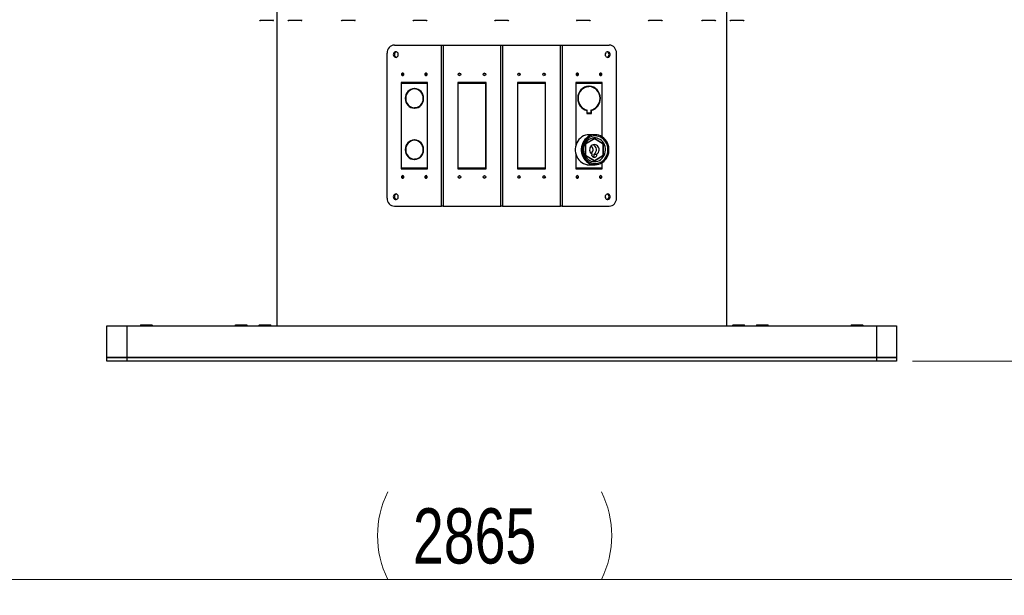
# Model space of a CAD drawing. Header units: millimetres. Extents: x 22 to 589, y 6 to 414.
# Tile 39 of 52: x 317 to 379, y 269 to 306. Entities that reach past the tile are written whole.
import ezdxf

# ---------------------------------------------------------------- set-up
doc = ezdxf.new("R2010")
doc.units = ezdxf.units.MM
doc.styles.add('SLDTEXTSTYLE1', font='TXT', dxfattribs={"width": 0.75})
doc.dimstyles.new('SLDDIMSTYLE0', dxfattribs={"dimtxt": 3.5, "dimasz": 5, "dimexe": 0, "dimexo": 0.0625, "dimgap": 0.875, "dimtad": 1, "dimlfac": 20, "dimrnd": 1e-09, "dimzin": 12, "dimdsep": 46, "dimtxsty": 'SLDTEXTSTYLE1', "dimsah": 1, "dimcen": 0.09, "dimadec": 0, "dimazin": 0, "dimtfac": 1, "dimtofl": 0, "dimtmove": 0, "dimatfit": 3, "dimfxl": 0, "dimtolj": 1, "dimtzin": 12, "dimarcsym": 0})

# ---------------------------------------------------------------- blocks, each defined once
blk = doc.blocks.new('*D7')
at = {"color": 7, "linetype": 'Continuous', "lineweight": 0}
for p, q in [((418.854, 335.647), (418.854, 269.328)), ((275.604, 332.272), (275.604, 269.328)), ((275.604, 270.328), (418.854, 270.328))]:
    blk.add_line(p, q, dxfattribs=at)
for centre, start, end in [((345.572, 273.106), 153.43495, 206.56505), ((347.982, 273.106), 333.43495, 26.56505)]:
    blk.add_arc(centre, 6.21, start, end, dxfattribs=at)
for points in [[(275.604, 270.328), (280.604, 269.678), (280.604, 270.978)], [(418.854, 270.328), (413.854, 270.978), (413.854, 269.678)]]:
    blk.add_solid(points, dxfattribs=at)
at = {"color": 7, "linetype": 'Continuous', "lineweight": 0, "insert": (341.605, 274.84), "char_height": 3.5, "attachment_point": 1, "style": 'SLDTEXTSTYLE1'}
blk.add_mtext('2865', dxfattribs=at)
blk = doc.blocks.new('*D8')
at = {"color": 7, "linetype": 'Continuous', "lineweight": 0}
for p, q in [((417.854, 336.647), (393.786, 336.647)), ((394.786, 284.147), (394.786, 336.647)), ((373.229, 284.147), (395.786, 284.147))]:
    blk.add_line(p, q, dxfattribs=at)
for centre, start, end in [((392.009, 311.879), 63.43495, 116.56505), ((392.009, 309.469), 243.43495, 296.56505)]:
    blk.add_arc(centre, 6.21, start, end, dxfattribs=at)
for points in [[(394.786, 336.647), (394.136, 331.647), (395.436, 331.647)], [(394.786, 284.147), (395.436, 289.147), (394.136, 289.147)]]:
    blk.add_solid(points, dxfattribs=at)
at = {"color": 7, "linetype": 'Continuous', "lineweight": 0, "insert": (390.274, 305.502), "char_height": 3.5, "attachment_point": 1, "rotation": 90, "style": 'SLDTEXTSTYLE1'}
blk.add_mtext('1050', dxfattribs=at)

msp = doc.modelspace()

# ---------------------------------------------------------------- linework, layer by layer
at = {"color": 7, "linetype": 'Continuous', "lineweight": 30}
for p, q in [((332.6147841, 305.7220576), (331.9438354, 305.7220576)), ((332.7238352, 305.7220576), (332.6147841, 305.7220576)), ((334.4869391, 305.7220576), (333.7404193, 305.7220576)), ((334.5204191, 305.7220576), (334.4869391, 305.7220576)), ((337.8968903, 305.7220576), (337.1168905, 305.7220576)), ((342.4459984, 305.7220576), (341.6659986, 305.7220576)), ((347.6190532, 305.7220576), (346.8390532, 305.7220576)), ((352.7921078, 305.7220576), (352.012108, 305.7220576)), ((357.3412159, 305.7220576), (356.5612161, 305.7220576)), ((360.7176871, 305.7220576), (359.9376873, 305.7220576)), ((362.514271, 305.7220576), (361.7342712, 305.7220576)), ((339.966035, 294.4720579), (339.966035, 303.6720587)), ((340.4279747, 304.1720582), (343.4081939, 304.1720582)), ((343.4081939, 293.9720576), (343.4081939, 304.1720582)), ((343.4081939, 304.1720582), (343.5090565, 304.1720582)), ((343.5090565, 304.1720582), (343.5090565, 293.9720576)), ((343.5090565, 304.1720582), (347.1768427, 304.1720582)), ((347.1768427, 293.9720576), (347.1768427, 304.1720582)), ((347.1768427, 304.1720582), (347.2812637, 304.1720582)), ((347.2812637, 304.1720582), (347.2812637, 293.9720576)), ((347.2812637, 304.1720582), (350.9490499, 304.1720582)), ((350.9490499, 293.9720576), (350.9490499, 304.1720582)), ((350.9490499, 304.1720582), (351.0499125, 304.1720582)), ((351.0499125, 304.1720582), (351.0499125, 293.9720576)), ((351.0499125, 304.1720582), (354.0301317, 304.1720582)), ((354.4920714, 294.4720579), (354.4920714, 303.6720587)), ((341.687729, 301.7970575), (340.8677862, 301.7970575)), ((340.8677862, 301.7970575), (340.8677862, 299.0845574)), ((340.890883, 301.7720578), (341.687729, 301.7720578)), ((340.890883, 299.0845574), (340.890883, 301.7720578)), ((340.9443231, 301.7970575), (340.9443231, 301.7720578)), ((341.687729, 301.7720578), (341.687729, 301.7970575)), ((342.5307692, 301.7970575), (341.7108261, 301.7970575)), ((341.7108261, 301.7970575), (341.7108261, 301.7720578)), ((341.7108261, 301.7720578), (342.5076721, 301.7720578)), ((341.787363, 301.7970575), (341.787363, 301.7720578)), ((342.5076721, 301.7720578), (342.5076721, 299.0845574)), ((342.5307692, 301.7720578), (342.5076721, 301.7720578)), ((342.5307692, 299.0845574), (342.5307692, 301.7970575)), ((345.3305566, 301.7970575), (344.4506494, 301.7970575)), ((344.4506494, 301.7970575), (344.4506494, 299.0845574)), ((344.4754354, 301.7720578), (345.3305566, 301.7720578)), ((344.4754354, 299.0845574), (344.4754354, 301.7720578)), ((344.4767545, 301.7970575), (344.4767545, 301.7720578)), ((345.3305566, 301.7720578), (345.3305566, 301.7970575)), ((346.2352501, 301.7970575), (345.3553428, 301.7970575)), ((345.3553428, 301.7970575), (345.3553428, 301.7720578)), ((345.3553428, 301.7720578), (346.2104639, 301.7720578)), ((345.381448, 301.7970575), (345.381448, 301.7720578)), ((346.2104639, 301.7720578), (346.2104639, 299.0845574)), ((346.2352501, 301.7720578), (346.2104639, 301.7720578)), ((346.2352501, 299.0845574), (346.2352501, 301.7970575)), ((349.1027636, 301.7970575), (348.2228563, 301.7970575)), ((348.2228563, 301.7970575), (348.2228563, 299.0845574)), ((348.2228563, 301.7720578), (348.2476425, 301.7720578)), ((348.2476425, 301.7720578), (349.1027636, 301.7720578)), ((348.2476425, 299.0845574), (348.2476425, 301.7720578)), ((349.0766584, 301.7720578), (349.0766584, 301.7970575)), ((349.1027636, 301.7720578), (349.1027636, 301.7970575)), ((350.007457, 301.7970575), (349.1275498, 301.7970575)), ((349.1275498, 301.7970575), (349.1275498, 301.7720578)), ((349.1275498, 301.7720578), (349.982671, 301.7720578)), ((349.9813519, 301.7720578), (349.9813519, 301.7970575)), ((349.982671, 301.7720578), (349.982671, 299.0845574)), ((350.007457, 299.0845574), (350.007457, 301.7970575)), ((352.7472803, 301.7970575), (351.9273372, 301.7970575)), ((351.9273372, 301.7970575), (351.9273372, 299.0845574)), ((351.9273372, 301.7720578), (351.9504343, 301.7720578)), ((351.9504343, 301.7720578), (352.7472803, 301.7720578)), ((351.9504343, 299.0845574), (351.9504343, 301.7720578)), ((352.6707434, 301.7720578), (352.6707434, 301.7970575)), ((352.7472803, 301.7720578), (352.7472803, 301.7970575)), ((353.5903202, 301.7970575), (352.7703774, 301.7970575)), ((352.7703774, 301.7970575), (352.7703774, 301.7720578)), ((352.7703774, 301.7720578), (353.5672234, 301.7720578)), ((353.5137833, 301.7720578), (353.5137833, 301.7970575)), ((353.5672234, 301.7720578), (353.5672234, 299.0845574)), ((353.5903202, 299.0845574), (353.5903202, 301.7970575)), ((341.687729, 301.396927), (341.687729, 301.4219327)), ((341.7108261, 301.4219327), (341.7108261, 301.396927)), ((341.787363, 301.396927), (341.7108261, 301.396927)), ((341.787363, 301.4147428), (341.787363, 301.396927)), ((352.6707434, 301.5469534), (352.6707434, 301.5661714)), ((352.6707434, 301.5469534), (352.7472803, 301.5469534)), ((352.7472803, 301.5469534), (352.7472803, 301.5719576)), ((352.7703774, 301.5719576), (352.7703774, 301.5469534)), ((341.1219684, 300.8095575), (341.14507, 300.8095575)), ((341.14507, 300.7845578), (341.1219684, 300.7845578)), ((342.2534851, 300.8095575), (342.2765867, 300.8095575)), ((342.2765867, 300.7845578), (342.2534851, 300.7845578)), ((352.0429154, 300.8095575), (352.0660156, 300.8095575)), ((352.0660156, 300.7845578), (352.0429154, 300.7845578)), ((353.4516421, 300.8095575), (353.4747423, 300.8095575)), ((353.4747423, 300.7845578), (353.4516421, 300.7845578)), ((341.687729, 300.1721827), (341.687729, 300.1971883)), ((341.7108261, 300.1971883), (341.7108261, 300.1721827)), ((341.787363, 300.1971883), (341.7108261, 300.1971883)), ((341.787363, 300.1971883), (341.787363, 300.1793725)), ((352.5621877, 300.0584108), (352.5079713, 300.0711796)), ((352.5621877, 300.0584108), (352.6387246, 300.0584108)), ((352.5621877, 300.0518573), (352.5621877, 300.0584108)), ((352.6156274, 300.0377161), (352.6156274, 299.8370586)), ((352.6387246, 299.8620582), (352.6387246, 300.0584108)), ((352.8789331, 300.0518573), (352.9331495, 300.0711796)), ((352.8789331, 300.0584108), (352.8789331, 299.8620582)), ((352.8789331, 300.0377161), (352.9020299, 300.0377161)), ((352.9020299, 299.8370586), (352.9020299, 300.0377161)), ((352.6156274, 299.8620582), (352.6387246, 299.8620582)), ((352.6156274, 299.8370586), (352.7472803, 299.8370586)), ((352.7472803, 299.8620582), (352.6387246, 299.8620582)), ((352.6707434, 299.8370586), (352.6707434, 299.8620582)), ((352.7472803, 299.8370586), (352.7472803, 299.8620582)), ((352.8789331, 299.8620582), (352.7703774, 299.8620582)), ((352.7703774, 299.8620582), (352.7703774, 299.8370586)), ((352.7703774, 299.8370586), (352.9020299, 299.8370586)), ((352.8254935, 299.8370586), (352.8254935, 299.8620582)), ((340.8677862, 299.0845574), (340.890883, 299.0845574)), ((340.890883, 299.0595577), (340.8677862, 299.0595577)), ((340.8677862, 299.0595577), (340.8677862, 296.3470576)), ((340.890883, 296.372058), (340.890883, 299.0595577)), ((342.5076721, 299.0845574), (342.5307692, 299.0845574)), ((342.5307692, 299.0595577), (342.5076721, 299.0595577)), ((342.5076721, 299.0595577), (342.5076721, 296.372058)), ((342.5307692, 296.3470576), (342.5307692, 299.0595577)), ((344.4506494, 299.0845574), (344.4754354, 299.0845574)), ((344.4754354, 299.0595577), (344.4506494, 299.0595577)), ((344.4506494, 299.0595577), (344.4506494, 296.3470576)), ((344.4754354, 296.372058), (344.4754354, 299.0595577)), ((346.2104639, 299.0845574), (346.2352501, 299.0845574)), ((346.2352501, 299.0595577), (346.2104639, 299.0595577)), ((346.2104639, 299.0595577), (346.2104639, 296.372058)), ((346.2352501, 296.3470576), (346.2352501, 299.0595577)), ((348.2228563, 299.0845574), (348.2476425, 299.0845574)), ((348.2476425, 299.0595577), (348.2228563, 299.0595577)), ((348.2228563, 299.0595577), (348.2228563, 296.3470576)), ((348.2476425, 296.372058), (348.2476425, 299.0595577)), ((349.982671, 299.0845574), (350.007457, 299.0845574)), ((350.007457, 299.0595577), (349.982671, 299.0595577)), ((349.982671, 299.0595577), (349.982671, 296.372058)), ((350.007457, 296.3470576), (350.007457, 299.0595577)), ((351.9273372, 299.0845574), (351.9504343, 299.0845574)), ((351.9504343, 299.0595577), (351.9273372, 299.0595577)), ((351.9273372, 299.0595577), (351.9273372, 297.8511957)), ((351.9504343, 297.9170246), (351.9504343, 299.0595577)), ((353.5672234, 299.0845574), (353.5903202, 299.0845574)), ((353.5903202, 299.0595577), (353.5672234, 299.0595577)), ((353.5672234, 299.0595577), (353.5672234, 298.3778266)), ((353.5903202, 298.3634589), (353.5903202, 299.0595577)), ((341.687729, 298.1469271), (341.687729, 298.1719328)), ((341.7108261, 298.1719328), (341.7108261, 298.1469271)), ((341.787363, 298.1469271), (341.7108261, 298.1469271)), ((341.787363, 298.164743), (341.787363, 298.1469271)), ((353.103244, 298.2543124), (352.5373676, 297.9006855)), ((353.0936768, 298.2398776), (352.5393491, 297.8934688)), ((353.0801469, 298.2398776), (353.0936768, 298.2398776)), ((353.6480048, 297.8934688), (353.0936768, 298.2398776)), ((353.6691197, 297.9006855), (353.103244, 298.2543124)), ((341.1219684, 297.5595576), (341.14507, 297.5595576)), ((341.14507, 297.534558), (341.1219684, 297.534558)), ((342.2534851, 297.5595576), (342.2765867, 297.5595576)), ((342.2765867, 297.534558), (342.2534851, 297.534558)), ((352.5373676, 297.9006855), (352.5373676, 297.1934316)), ((352.5373676, 297.8934688), (352.5393491, 297.8934688)), ((352.5393491, 297.8934688), (352.5393491, 297.2006483)), ((353.6691197, 297.9006855), (353.6364556, 297.9006855)), ((353.6480048, 297.2006483), (353.6480048, 297.8934688)), ((353.6691197, 297.1934316), (353.6691197, 297.9006855)), ((341.687729, 296.9221828), (341.687729, 296.9471885)), ((341.7108261, 296.9471885), (341.7108261, 296.9221828)), ((341.787363, 296.9471885), (341.7108261, 296.9471885)), ((341.787363, 296.9471885), (341.787363, 296.9293726)), ((351.9273372, 297.2429199), (351.9273372, 296.3470576)), ((351.9504343, 296.372058), (351.9504343, 297.177091)), ((352.5373676, 297.2006483), (352.5393491, 297.2006483)), ((352.5373676, 297.1934316), (353.103244, 296.839804)), ((352.5393491, 297.2006483), (353.0936768, 296.854238)), ((352.8834482, 297.3485497), (352.9121497, 297.3485497)), ((353.0800616, 297.2710905), (353.2522691, 297.2710905)), ((353.0801469, 296.854238), (353.0936768, 296.854238)), ((353.0936768, 296.854238), (353.6480048, 297.2006483)), ((353.103244, 296.839804), (353.6691197, 297.1934316)), ((353.6691197, 297.1934316), (353.6364556, 297.1934316)), ((340.8677862, 296.3470576), (341.687729, 296.3470576)), ((341.687729, 296.372058), (340.890883, 296.372058)), ((340.9443231, 296.372058), (340.9443231, 296.3470576)), ((340.9777099, 296.3470576), (340.9777099, 296.372058)), ((341.2652952, 296.372058), (341.2652952, 296.3470576)), ((341.687729, 296.3470576), (341.687729, 296.372058)), ((342.5076721, 296.372058), (341.7108261, 296.372058)), ((341.7108261, 296.372058), (341.7108261, 296.3470576)), ((341.7108261, 296.3470576), (342.5307692, 296.3470576)), ((341.787363, 296.372058), (341.787363, 296.3470576)), ((342.5307692, 296.372058), (342.5076721, 296.372058)), ((344.4506494, 296.3470576), (345.3305566, 296.3470576)), ((345.3305566, 296.372058), (344.4754354, 296.372058)), ((344.4767545, 296.372058), (344.4767545, 296.3470576)), ((345.3305566, 296.3470576), (345.3305566, 296.372058)), ((346.2104639, 296.372058), (345.3553428, 296.372058)), ((345.3553428, 296.372058), (345.3553428, 296.3470576)), ((345.3553428, 296.3470576), (346.2352501, 296.3470576)), ((345.381448, 296.372058), (345.381448, 296.3470576)), ((346.2352501, 296.372058), (346.2104639, 296.372058)), ((348.2228563, 296.372058), (348.2476425, 296.372058)), ((348.2228563, 296.3470576), (349.1027636, 296.3470576)), ((349.1027636, 296.372058), (348.2476425, 296.372058)), ((349.0766584, 296.3470576), (349.0766584, 296.372058)), ((349.1027636, 296.3470576), (349.1027636, 296.372058)), ((349.982671, 296.372058), (349.1275498, 296.372058)), ((349.1275498, 296.372058), (349.1275498, 296.3470576)), ((349.1275498, 296.3470576), (350.007457, 296.3470576)), ((349.9813519, 296.3470576), (349.9813519, 296.372058)), ((351.9273372, 296.372058), (351.9504343, 296.372058)), ((351.9273372, 296.3470576), (352.7472803, 296.3470576)), ((352.7472803, 296.372058), (351.9504343, 296.372058)), ((352.6156274, 296.6097882), (352.6156274, 296.5870579)), ((352.6156274, 296.6070583), (352.6318164, 296.6070583)), ((352.6156274, 296.5870579), (352.7472803, 296.5870579)), ((352.6707434, 296.5870579), (352.6707434, 296.601854)), ((352.6707434, 296.3470576), (352.6707434, 296.372058)), ((352.7472803, 296.5870579), (352.7472803, 296.5971401)), ((352.7472803, 296.3470576), (352.7472803, 296.372058)), ((352.7703774, 296.5970581), (352.7703774, 296.5870579)), ((352.7703774, 296.5870579), (352.9020299, 296.5870579)), ((353.5672234, 296.372058), (352.7703774, 296.372058)), ((352.7703774, 296.372058), (352.7703774, 296.3470576)), ((352.7703774, 296.3470576), (353.5903202, 296.3470576)), ((352.8254935, 296.5870579), (352.8254935, 296.5970581)), ((352.9020299, 296.5870579), (352.9020299, 296.5970581)), ((353.1928112, 296.3470576), (353.1928112, 296.372058)), ((353.4803965, 296.372058), (353.4803965, 296.3470576)), ((353.5137833, 296.3470576), (353.5137833, 296.372058)), ((353.5672234, 296.7162898), (353.5672234, 296.372058)), ((353.5903202, 296.3470576), (353.5903202, 296.7306567)), ((340.4279747, 293.9720576), (343.4081939, 293.9720576)), ((343.5090565, 293.9720576), (343.4081939, 293.9720576)), ((343.5090565, 293.9720576), (347.1768427, 293.9720576)), ((347.2812637, 293.9720576), (347.1768427, 293.9720576)), ((347.2812637, 293.9720576), (350.9490499, 293.9720576)), ((351.0499125, 293.9720576), (350.9490499, 293.9720576)), ((351.0499125, 293.9720576), (354.0301317, 293.9720576)), ((322.2290532, 284.397058), (322.2290532, 286.3970579)), ((322.2290532, 286.3970579), (323.4790535, 286.3970579)), ((323.4790535, 286.3970579), (323.4790535, 284.397058)), ((323.4790535, 286.3970579), (370.9790529, 286.3970579)), ((324.3790538, 286.447058), (325.0790538, 286.447058)), ((330.3790526, 286.447058), (331.0790525, 286.447058)), ((331.8790526, 286.447058), (332.5790526, 286.447058)), ((361.8790538, 286.447058), (362.5790538, 286.447058)), ((363.3790539, 286.447058), (364.0790538, 286.447058)), ((369.3790526, 286.447058), (370.0790526, 286.447058)), ((370.9790529, 284.397058), (370.9790529, 286.3970579)), ((370.9790529, 286.3970579), (372.2290532, 286.3970579)), ((372.2290532, 286.3970579), (372.2290532, 284.397058)), ((322.2290532, 284.147058), (322.2290532, 284.397058)), ((322.2290532, 284.397058), (323.4790535, 284.397058)), ((323.4790535, 284.397058), (322.2290532, 284.397058)), ((323.4790535, 284.397058), (323.4790535, 284.147058)), ((370.9790529, 284.397058), (323.4790535, 284.397058)), ((323.4790535, 284.397058), (370.9790529, 284.397058)), ((370.9790529, 284.147058), (370.9790529, 284.397058)), ((370.9790529, 284.397058), (372.2290532, 284.397058)), ((372.2290532, 284.397058), (370.9790529, 284.397058)), ((372.2290532, 284.397058), (372.2290532, 284.147058)), ((323.4790535, 284.147058), (322.2290532, 284.147058)), ((370.9790529, 284.147058), (323.4790535, 284.147058)), ((372.2290532, 284.147058), (370.9790529, 284.147058))]:
    msp.add_line(p, q, dxfattribs=at)
at = {"color": 7, "linetype": 'Continuous', "lineweight": 30, "flags": 128}
for points in [[(340.3586843, 303.5720585), (340.367444, 303.5152359), (340.3927752, 303.4645704), (340.4319332, 303.4255532), (340.4806734, 303.4024132), (340.5337141, 303.3976553), (340.5853086, 303.411798), (340.6298653, 303.4433065), (340.6625555, 303.4887669), (340.6798364, 303.5432545), (340.6798364, 303.6008624), (340.6625555, 303.6553485), (340.6298653, 303.700809), (340.5853086, 303.732319), (340.5337141, 303.7464602), (340.4806734, 303.7417037), (340.4319332, 303.7185622), (340.3927752, 303.679545), (340.367444, 303.6288811), (340.3586843, 303.5720585)], [(353.7760646, 303.5720585), (353.784825, 303.5152359), (353.8101563, 303.4645704), (353.8493135, 303.4255532), (353.8980537, 303.4024132), (353.9510952, 303.3976553), (354.0026889, 303.411798), (354.0472456, 303.4433065), (354.0799358, 303.4887669), (354.0972174, 303.5432545), (354.0972174, 303.6008624), (354.0799358, 303.6553485), (354.0472456, 303.700809), (354.0026889, 303.732319), (353.9510952, 303.7464602), (353.8980537, 303.7417037), (353.8493135, 303.7185622), (353.8101563, 303.679545), (353.784825, 303.6288811), (353.7760646, 303.5720585)], [(340.883954, 302.3220582), (340.8897558, 302.2904871), (340.9062782, 302.2637216), (340.9310059, 302.2458372), (340.9601742, 302.2395579), (340.9893421, 302.2458372), (341.0140698, 302.2637216), (341.0305922, 302.2904871), (341.036394, 302.3220582), (341.0305922, 302.3536293), (341.0140698, 302.3803947), (340.9893421, 302.3982776), (340.9601742, 302.4045584), (340.9310059, 302.3982776), (340.9062782, 302.3803947), (340.8897558, 302.3536293), (340.883954, 302.3220582)], [(342.3621611, 302.3220582), (342.3679632, 302.2904871), (342.3844856, 302.2637216), (342.409213, 302.2458372), (342.4383813, 302.2395579), (342.4675496, 302.2458372), (342.4922769, 302.2637216), (342.5087993, 302.2904871), (342.5146015, 302.3220582), (342.5087993, 302.3536293), (342.4922769, 302.3803947), (342.4675496, 302.3982776), (342.4383813, 302.4045584), (342.409213, 302.3982776), (342.3844856, 302.3803947), (342.3679632, 302.3536293), (342.3621611, 302.3220582)], [(351.9435049, 302.3220582), (351.9493071, 302.2904871), (351.9658295, 302.2637216), (351.9905568, 302.2458372), (352.0197251, 302.2395579), (352.0488934, 302.2458372), (352.0736207, 302.2637216), (352.0901432, 302.2904871), (352.0959453, 302.3220582), (352.0901432, 302.3536293), (352.0736207, 302.3803947), (352.0488934, 302.3982776), (352.0197251, 302.4045584), (351.9905568, 302.3982776), (351.9658295, 302.3803947), (351.9493071, 302.3536293), (351.9435049, 302.3220582)], [(353.4217124, 302.3220582), (353.4275142, 302.2904871), (353.4440366, 302.2637216), (353.4687643, 302.2458372), (353.4979322, 302.2395579), (353.5271005, 302.2458372), (353.5518282, 302.2637216), (353.5683506, 302.2904871), (353.5741524, 302.3220582), (353.5683506, 302.3536293), (353.5518282, 302.3803947), (353.5271005, 302.3982776), (353.4979322, 302.4045584), (353.4687643, 302.3982776), (353.4440366, 302.3803947), (353.4275142, 302.3536293), (353.4217124, 302.3220582)], [(341.787363, 301.396927), (341.8924404, 301.3836277), (341.9083142, 301.3796655)], [(352.5079713, 301.5229357), (352.5647816, 301.5361933), (352.6707434, 301.5469534)], [(341.9083142, 300.2144498), (341.8924404, 300.2104876), (341.787363, 300.1971883)], [(341.787363, 298.1469271), (341.8924404, 298.1336279), (341.9083142, 298.1296656)], [(352.7588287, 298.4970582), (352.6393173, 298.4882099), (352.5220321, 298.4618289), (352.409158, 298.4184084), (352.3027976, 298.3587561), (352.204932, 298.2839836), (352.1173847, 298.1954841), (352.0417863, 298.0949042), (351.9795449, 297.98412), (351.9318198, 297.8651939), (351.8995007, 297.7403415), (351.8831895, 297.6118875), (351.8831895, 297.4822281), (351.8995007, 297.3537741), (351.9318198, 297.2289217), (351.9795449, 297.1099956), (352.0417863, 296.9992114), (352.1173847, 296.898633), (352.204932, 296.810132), (352.3027976, 296.7353595), (352.409158, 296.6757072), (352.5220321, 296.6322867), (352.6393173, 296.6059064), (352.7588287, 296.5970581), (352.7588287, 296.5970581)], [(353.1415121, 296.5970581), (353.2610239, 296.6059064), (353.3783091, 296.6322867), (353.4911827, 296.6757072), (353.5975435, 296.7353595), (353.6954091, 296.810132), (353.7829564, 296.898633), (353.8585552, 296.9992114), (353.9207966, 297.1099956), (353.9685213, 297.2289217), (354.0008405, 297.3537741), (354.017152, 297.4822281), (354.017152, 297.6118875), (354.0008405, 297.7403415), (353.9685213, 297.8651939), (353.9207966, 297.98412), (353.8585552, 298.0949042), (353.7829564, 298.1954841), (353.6954091, 298.2839836), (353.5975435, 298.3587561), (353.4911827, 298.4184084), (353.3783091, 298.4618289), (353.2610239, 298.4882099), (353.1415121, 298.4970582), (353.0220007, 298.4882099), (352.9047155, 298.4618289), (352.7918414, 298.4184084), (352.6854811, 298.3587561), (352.5876154, 298.2839836), (352.5000681, 298.1954841), (352.4244697, 298.0949042), (352.3622283, 297.98412), (352.3145036, 297.8651939), (352.2821841, 297.7403415), (352.2658729, 297.6118875), (352.2658729, 297.4822281), (352.2821841, 297.3537741), (352.3145036, 297.2289217), (352.3622283, 297.1099956), (352.4244697, 296.9992114), (352.5000681, 296.898633), (352.5876154, 296.810132), (352.6854811, 296.7353595), (352.7918414, 296.6757072), (352.9047155, 296.6322867), (353.0220007, 296.6059064), (353.1415121, 296.5970581)], [(353.1415121, 296.6720579), (353.2565587, 296.6809643), (353.3692633, 296.7075018), (353.4773314, 296.7511302), (353.5785631, 296.8109613), (353.6708982, 296.885777), (353.752456, 296.9740553), (353.8215772, 297.0739973), (353.8768538, 297.18357), (353.9171615, 297.3005427), (353.9416784, 297.4225325), (353.9499068, 297.5470585), (353.9416784, 297.6715831), (353.9171615, 297.7935744), (353.8768538, 297.9105455), (353.8215772, 298.0201183), (353.752456, 298.1200618), (353.6708982, 298.2083393), (353.5785631, 298.283155), (353.4773314, 298.3429862), (353.3692633, 298.3866138), (353.2565587, 298.4131513), (353.1415121, 298.4220577), (353.0264658, 298.4131513), (352.9137613, 298.3866138), (352.8056928, 298.3429862), (352.704461, 298.283155), (352.6121264, 298.2083393), (352.5305682, 298.1200618), (352.4614473, 298.0201183), (352.4061707, 297.9105455), (352.3658634, 297.7935744), (352.3413458, 297.6715831), (352.3331178, 297.5470585), (352.3413458, 297.4225325), (352.3658634, 297.3005427), (352.4061707, 297.18357), (352.4614473, 297.0739973), (352.5305682, 296.9740553), (352.6121264, 296.885777), (352.704461, 296.8109613), (352.8056928, 296.7511302), (352.9137613, 296.7075018), (353.0264658, 296.6809643), (353.1415121, 296.6720579)], [(353.103244, 296.7970578), (353.2090162, 296.805848), (353.3123088, 296.8320107), (353.4107016, 296.8749335), (353.5018877, 296.9336105), (353.5837301, 297.0066664), (353.6543102, 297.0923884), (353.7119732, 297.1887676), (353.7553692, 297.2935451), (353.7834787, 297.4042652), (353.7956448, 297.5183306), (353.791582, 297.633071), (353.7713842, 297.7457938), (353.7355268, 297.85386), (353.6848479, 297.9547335), (353.6205375, 298.0460522), (353.5441027, 298.1256751), (353.4573336, 298.1917349), (353.3622653, 298.242685), (353.2611259, 298.2773302), (353.1562855, 298.2948569), (353.0502022, 298.2948569), (352.9453621, 298.2773302), (352.8442224, 298.242685), (352.7491541, 298.1917349), (352.6623854, 298.1256751), (352.5859499, 298.0460522), (352.5216394, 297.9547335), (352.4709613, 297.85386), (352.4351032, 297.7457938), (352.4149061, 297.633071), (352.4108426, 297.5183306), (352.4230086, 297.4042652), (352.4511189, 297.2935451), (352.4945141, 297.1887676), (352.5521779, 297.0923884), (352.622758, 297.0066664), (352.7046, 296.9336105), (352.7957862, 296.8749335), (352.8941789, 296.8320107), (352.9974719, 296.805848), (353.103244, 296.7970578)], [(353.2522691, 297.2710905), (353.3072786, 297.3186476), (353.3505448, 297.3787633), (353.3796893, 297.4481297), (353.3931096, 297.5229365), (353.3900679, 297.5990681), (353.3707314, 297.6723415), (353.3361637, 297.7387262), (353.2882643, 297.7945743), (353.2296674, 297.8368146), (353.1635941, 297.8631241), (353.0936768, 297.8720573), (353.0237598, 297.8631241), (352.9576862, 297.8368146), (352.8990892, 297.7945743), (352.8511902, 297.7387262), (352.8166221, 297.6723415), (352.7972856, 297.5990681), (352.7942443, 297.5229365), (352.8076646, 297.4481297), (352.836809, 297.3787633), (352.8800749, 297.3186476), (352.9350844, 297.2710905)], [(341.9083142, 296.96445), (341.8924404, 296.9604877), (341.787363, 296.9471885)], [(352.9936337, 297.0995841), (352.999203, 297.1026404), (353.0562056, 297.1403299)], [(340.883954, 295.8220577), (340.8897558, 295.7904866), (340.9062782, 295.7637218), (340.9310059, 295.7458382), (340.9601742, 295.7395581), (340.9893421, 295.7458382), (341.0140698, 295.7637218), (341.0305922, 295.7904866), (341.036394, 295.8220577), (341.0305922, 295.8536295), (341.0140698, 295.8803942), (340.9893421, 295.8982778), (340.9601742, 295.9045579), (340.9310059, 295.8982778), (340.9062782, 295.8803942), (340.8897558, 295.8536295), (340.883954, 295.8220577)], [(342.3621611, 295.8220577), (342.3679632, 295.7904866), (342.3844856, 295.7637218), (342.409213, 295.7458382), (342.4383813, 295.7395581), (342.4675496, 295.7458382), (342.4922769, 295.7637218), (342.5087993, 295.7904866), (342.5146015, 295.8220577), (342.5087993, 295.8536295), (342.4922769, 295.8803942), (342.4675496, 295.8982778), (342.4383813, 295.9045579), (342.409213, 295.8982778), (342.3844856, 295.8803942), (342.3679632, 295.8536295), (342.3621611, 295.8220577)], [(351.9435049, 295.8220577), (351.9493071, 295.7904866), (351.9658295, 295.7637218), (351.9905568, 295.7458382), (352.0197251, 295.7395581), (352.0488934, 295.7458382), (352.0736207, 295.7637218), (352.0901432, 295.7904866), (352.0959453, 295.8220577), (352.0901432, 295.8536295), (352.0736207, 295.8803942), (352.0488934, 295.8982778), (352.0197251, 295.9045579), (351.9905568, 295.8982778), (351.9658295, 295.8803942), (351.9493071, 295.8536295), (351.9435049, 295.8220577)], [(353.4217124, 295.8220577), (353.4275142, 295.7904866), (353.4440366, 295.7637218), (353.4687643, 295.7458382), (353.4979322, 295.7395581), (353.5271005, 295.7458382), (353.5518282, 295.7637218), (353.5683506, 295.7904866), (353.5741524, 295.8220577), (353.5683506, 295.8536295), (353.5518282, 295.8803942), (353.5271005, 295.8982778), (353.4979322, 295.9045579), (353.4687643, 295.8982778), (353.4440366, 295.8803942), (353.4275142, 295.8536295), (353.4217124, 295.8220577)], [(340.3586843, 294.5720581), (340.367444, 294.5152355), (340.3927752, 294.4645708), (340.4319332, 294.4255536), (340.4806734, 294.4024129), (340.5337141, 294.3976557), (340.5853086, 294.4117976), (340.6298653, 294.4433061), (340.6625555, 294.4887673), (340.6798364, 294.5432542), (340.6798364, 294.600862), (340.6625555, 294.6553489), (340.6298653, 294.7008094), (340.5853086, 294.7323186), (340.5337141, 294.7464605), (340.4806734, 294.7417034), (340.4319332, 294.7185618), (340.3927752, 294.6795454), (340.367444, 294.6288807), (340.3586843, 294.5720581)], [(353.7760646, 294.5720581), (353.784825, 294.5152355), (353.8101563, 294.4645708), (353.8493135, 294.4255536), (353.8980537, 294.4024129), (353.9510952, 294.3976557), (354.0026889, 294.4117976), (354.0472456, 294.4433061), (354.0799358, 294.4887673), (354.0972174, 294.5432542), (354.0972174, 294.600862), (354.0799358, 294.6553489), (354.0472456, 294.7008094), (354.0026889, 294.7323186), (353.9510952, 294.7464605), (353.8980537, 294.7417034), (353.8493135, 294.7185618), (353.8101563, 294.6795454), (353.784825, 294.6288807), (353.7760646, 294.5720581)]]:
    msp.add_lwpolyline(points, dxfattribs=at)
at = {"color": 7, "linetype": 'Continuous', "lineweight": 30}
for centre, radius in [((344.5502487, 302.3222375), 0.0822491), ((346.1365604, 302.322237), 0.0822492), ((348.3224556, 302.3222372), 0.0822492), ((349.9087674, 302.322237), 0.0822492), ((344.5502484, 295.8222378), 0.0822488), ((346.1365601, 295.8222373), 0.0822489), ((348.3224553, 295.8222375), 0.0822489), ((349.9087671, 295.8222373), 0.0822489)]:
    msp.add_circle(centre, radius, dxfattribs=at)
for centre, radius, start, end in [((331.9438359, 305.782058), 0.06, 180, 270), ((332.7238359, 305.782058), 0.06, 270, 0), ((333.740419, 305.782058), 0.06, 180, 270), ((334.520419, 305.782058), 0.06, 270, 0), ((337.1168906, 305.782058), 0.06, 180, 270), ((337.8968906, 305.782058), 0.06, 270, 0), ((341.6659985, 305.782058), 0.06, 180, 270), ((342.4459985, 305.782058), 0.06, 270, 0), ((346.8390532, 305.782058), 0.06, 180, 270), ((347.6190532, 305.782058), 0.06, 270, 0), ((352.0121079, 305.782058), 0.06, 180, 270), ((352.7921079, 305.782058), 0.06, 270, 0), ((356.5612158, 305.782058), 0.06, 180, 270), ((357.3412158, 305.782058), 0.06, 270, 0), ((359.9376874, 305.782058), 0.06, 180, 270), ((360.7176874, 305.782058), 0.06, 270, 0), ((361.7342705, 305.782058), 0.06, 180, 270), ((362.5142705, 305.782058), 0.06, 270, 0), ((340.4477894, 303.6903635), 0.4821021, 92.355556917, 182.175974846), ((340.6068154, 303.5773105), 0.1716753, 106.300264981, 181.753114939), ((353.8471, 303.5720577), 0.1779115, 287.120945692, 72.879054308), ((354.010317, 303.6903635), 0.4821021, 357.824025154, 87.644443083), ((340.6056922, 303.5659898), 0.1705798, 177.961163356, 253.984979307), ((341.0440869, 302.3233595), 0.0836063, 123.08952256, 180.891875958), ((342.5222929, 302.3233599), 0.0836051, 123.088795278, 180.892136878), ((344.5763507, 302.3223702), 0.0822464, 99.450281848, 180.21739906), ((346.1626624, 302.3223704), 0.0822463, 99.450265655, 180.217491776), ((348.295213, 302.3220582), 0.0825924, 279.572819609, 80.427180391), ((349.8815248, 302.3220582), 0.0825924, 279.572738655, 80.427261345), ((351.9346434, 302.3220582), 0.085335, 303.269817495, 56.730182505), ((353.4128497, 302.3220582), 0.0853356, 303.2705269, 56.7294731), ((341.0440869, 302.3207568), 0.0836063, 179.108124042, 236.91047744), ((342.5222929, 302.3207564), 0.0836051, 179.107863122, 236.911204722), ((344.576348, 302.3217438), 0.0822437, 179.780995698, 260.551323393), ((346.1626596, 302.3217437), 0.0822436, 179.780902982, 260.551339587), ((341.7255265, 300.8194776), 0.6036396, 93.589984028, 180.941624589), ((341.7235444, 300.8194772), 0.5785595, 93.54914008, 180.982411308), ((341.7775758, 300.8788727), 0.5433501, 99.517984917, 112.827622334), ((341.6750123, 300.8213103), 0.6016892, 358.880773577, 86.587617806), ((341.6750106, 300.8194772), 0.5785595, 359.017588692, 86.45085992), ((352.7900322, 300.8258862), 0.7472952, 93.279620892, 181.252035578), ((352.7890398, 300.8249716), 0.7231885, 93.310304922, 181.221298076), ((352.7276248, 300.8258856), 0.7472959, 358.748013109, 86.72033042), ((352.6806677, 300.9004191), 0.6717693, 67.923388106, 82.325653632), ((352.7286178, 300.8249714), 0.7231886, 358.778714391, 86.689682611), ((341.7235432, 300.7728055), 0.6016896, 178.880815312, 266.587576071), ((341.7235444, 300.7746382), 0.5785595, 179.017588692, 266.45085992), ((341.6730282, 300.7746382), 0.60364, 273.590017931, 0.941590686), ((341.6750106, 300.7746382), 0.5785595, 273.54914008, 0.982411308), ((352.8040552, 300.7752226), 0.761197, 179.297314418, 255.667926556), ((352.8015795, 300.7757739), 0.7356164, 179.315819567, 257.209563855), ((352.7183578, 300.773976), 0.7333607, 282.647849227, 0.826767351), ((352.7136024, 300.7752228), 0.7611971, 284.332050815, 0.702672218), ((341.7775758, 300.7152427), 0.5433501, 247.172377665, 260.482015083), ((341.7255265, 297.5694777), 0.6036396, 93.589984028, 180.941624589), ((341.7235444, 297.5694773), 0.5785595, 93.54914008, 180.982411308), ((341.7775758, 297.6288728), 0.5433501, 99.517984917, 112.827622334), ((341.6750123, 297.5713104), 0.6016892, 358.880773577, 86.587617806), ((341.6750106, 297.5694773), 0.5785595, 359.017588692, 86.45085992), ((341.7235432, 297.5228056), 0.6016896, 178.880815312, 266.587576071), ((341.7235444, 297.5246383), 0.5785595, 179.017588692, 266.45085992), ((341.6730282, 297.5246383), 0.60364, 273.590017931, 0.941590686), ((341.6750106, 297.5246383), 0.5785595, 273.54914008, 0.982411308), ((352.7620788, 297.5463819), 0.248312, 307.183114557, 63.298690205), ((352.8904196, 297.5458164), 0.3338239, 304.617140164, 69.454945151), ((341.7775758, 297.4652428), 0.5433501, 247.172377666, 260.482015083), ((352.7627844, 297.2369014), 0.1864815, 342.467827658, 36.777578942), ((353.0936768, 297.2305219), 0.1636989, 165.651183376, 14.348816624), ((352.9028824, 297.2361007), 0.1806011, 305.427956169, 11.171197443), ((341.0440859, 295.8233596), 0.0836052, 123.089130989, 180.892267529), ((341.0440859, 295.8207564), 0.0836052, 179.108222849, 236.910874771), ((342.5222919, 295.82336), 0.0836041, 123.088403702, 180.892528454), ((342.5222919, 295.8207561), 0.0836041, 179.107961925, 236.911602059), ((344.5763513, 295.82237), 0.082247, 99.450619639, 180.217577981), ((344.5763513, 295.8217461), 0.082247, 179.782937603, 260.549381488), ((346.1626629, 295.8223701), 0.0822469, 99.450603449, 180.217670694), ((346.1626629, 295.8217459), 0.0822469, 179.782844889, 260.54939768), ((348.2952121, 295.822058), 0.0825929, 279.573407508, 80.426592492), ((349.8815238, 295.822058), 0.0825929, 279.573488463, 80.426511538), ((351.9346439, 295.822058), 0.0853344, 303.269707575, 56.730292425), ((353.4128501, 295.822058), 0.0853351, 303.270416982, 56.729583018), ((340.4477898, 294.4537527), 0.4821024, 177.823978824, 267.644404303), ((340.605657, 294.5659645), 0.1705455, 177.952397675, 253.993983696), ((340.6068506, 294.5772853), 0.1717098, 106.30914373, 181.744474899), ((353.8471004, 294.5720581), 0.1779114, 287.1208257, 72.8791743), ((354.0103166, 294.4537527), 0.4821024, 272.355595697, 2.176021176)]:
    msp.add_arc(centre, radius, start, end, dxfattribs=at)
for points in [[(332.9790534, 306.4470587), (332.9790534, 286.3970579)], [(361.479053, 286.3970579), (361.479053, 306.4470587)], [(353.1415121, 298.4970582), (352.7588287, 298.4970582)], [(352.7588287, 296.5970581), (353.1415121, 296.5970581)], [(324.3790538, 286.447058), (324.329053, 286.3970579)], [(325.1290531, 286.3970579), (325.0790538, 286.447058)], [(330.3790526, 286.447058), (330.3290532, 286.3970579)], [(331.1290533, 286.3970579), (331.0790525, 286.447058)], [(331.8790526, 286.447058), (331.8290533, 286.3970579)], [(332.6290534, 286.3970579), (332.5790526, 286.447058)], [(361.8790538, 286.447058), (361.829053, 286.3970579)], [(362.6290531, 286.3970579), (362.5790538, 286.447058)], [(363.3790539, 286.447058), (363.329053, 286.3970579)], [(364.1290532, 286.3970579), (364.0790538, 286.447058)], [(369.3790526, 286.447058), (369.3290533, 286.3970579)], [(370.1290534, 286.3970579), (370.0790526, 286.447058)]]:
    msp.add_open_spline(points, degree=1, dxfattribs=at)

# ---------------------------------------------------------------- dimensions: what is measured, and where the dimension line sits
at = {"color": 7, "linetype": 'Continuous', "lineweight": 0}
dim = msp.add_linear_dim(base=(418.8540532, 270.3283883), p1=(275.6040532, 333.272058), p2=(418.8540532, 336.647058), text='(<>)', dimstyle='SLDDIMSTYLE0', dxfattribs=at)
dim.commit()
dim.dimension.update_dxf_attribs({"geometry": '*D7', "text_midpoint": (346.7770422, 270.3283883), "dimtype": 160})
dim = msp.add_linear_dim(base=(394.7861874, 336.647058), p1=(372.2290532, 284.147058), p2=(418.8540532, 336.647058), angle=90, text='(<>)', dimstyle='SLDDIMSTYLE0', dxfattribs=at)
dim.commit()
dim.dimension.update_dxf_attribs({"geometry": '*D8', "text_midpoint": (394.7861874, 310.6741664), "dimtype": 160})

doc.saveas('drawing.dxf')
